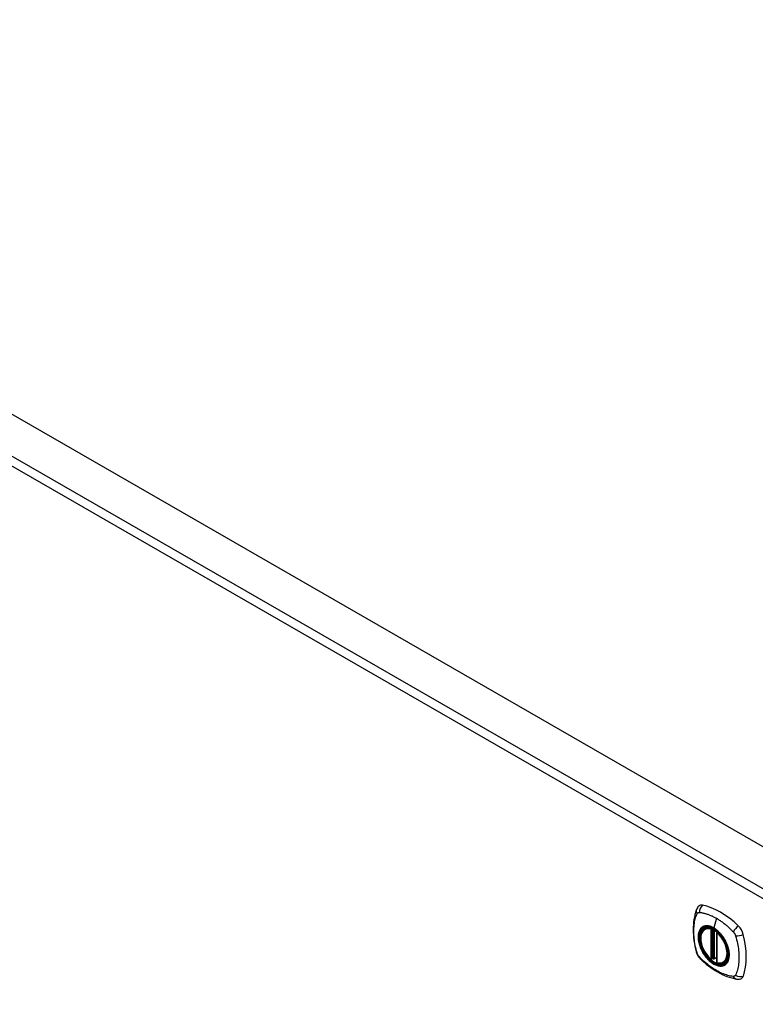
# Model space of a CAD drawing. Header units: inches. Extents: x 19 to 626, y 56 to 294.
# Tile 195 of 203: x 544 to 556, y 274 to 290. Entities that reach past the tile are written whole.
import ezdxf

# ---------------------------------------------------------------- set-up
doc = ezdxf.new("R2010")
doc.units = ezdxf.units.IN
doc.header["$MEASUREMENT"] = 0
doc.layers.add('Visible Edges(ANSI)', color=7, linetype='Continuous', lineweight=25)
doc.layers.add('Visible Tangent Edges(ANSI)', color=7, linetype='Continuous', lineweight=25)

msp = doc.modelspace()

# ---------------------------------------------------------------- linework, layer by layer
at = {"layer": 'Visible Edges(ANSI)'}
for p, q in [((533.141, 290.349), (579.531, 263.635)), ((555.41, 275.656), (555.421, 275.662)), ((555.605, 275.595), (555.605, 275.116)), ((555.536, 275.172), (555.522, 275.164)), ((555.551, 275.169), (555.549, 275.171)), ((555.605, 275.192), (555.564, 275.169)), ((555.723, 275.113), (555.733, 275.119))]:
    msp.add_line(p, q, dxfattribs=at)
at = {"layer": 'Visible Edges(ANSI)', "flags": 128}
for points in [[(555.276, 275.965), (555.269, 275.944), (555.262, 275.924), (555.257, 275.905), (555.252, 275.887), (555.248, 275.868), (555.244, 275.848), (555.236, 275.808), (555.231, 275.768), (555.227, 275.726), (555.224, 275.684), (555.224, 275.641), (555.224, 275.597), (555.227, 275.553), (555.231, 275.509), (555.236, 275.464), (555.243, 275.418), (555.251, 275.373), (555.261, 275.327), (555.267, 275.304), (555.27, 275.292), (555.273, 275.278)], [(555.315, 276.021), (555.301, 276.008), (555.291, 275.993), (555.283, 275.979), (555.276, 275.965)], [(555.509, 275.165), (555.495, 275.178), (555.481, 275.191), (555.468, 275.205), (555.455, 275.22), (555.442, 275.236), (555.431, 275.252), (555.419, 275.269), (555.408, 275.287), (555.398, 275.304), (555.389, 275.322), (555.381, 275.341), (555.373, 275.359), (555.366, 275.378), (555.36, 275.397), (555.354, 275.415), (555.35, 275.434), (555.346, 275.452), (555.344, 275.47), (555.342, 275.488), (555.342, 275.505), (555.342, 275.522), (555.344, 275.538), (555.346, 275.554), (555.349, 275.569), (555.354, 275.583), (555.359, 275.596), (555.365, 275.609), (555.372, 275.62), (555.381, 275.631), (555.39, 275.64), (555.4, 275.649), (555.41, 275.656)], [(555.664, 275.574), (555.683, 275.552), (555.7, 275.529), (555.717, 275.505), (555.732, 275.48), (555.746, 275.454), (555.759, 275.427), (555.77, 275.401), (555.78, 275.374)], [(555.273, 275.278), (555.278, 275.265), (555.283, 275.252), (555.289, 275.239), (555.295, 275.227), (555.303, 275.215), (555.311, 275.204), (555.319, 275.193), (555.329, 275.182)], [(555.329, 275.182), (555.339, 275.172), (555.348, 275.163), (555.366, 275.146), (555.4, 275.116), (555.435, 275.086), (555.471, 275.057), (555.507, 275.03), (555.544, 275.005), (555.581, 274.981), (555.618, 274.958), (555.656, 274.937), (555.693, 274.918), (555.731, 274.901), (555.769, 274.886), (555.808, 274.872), (555.846, 274.861), (555.884, 274.851), (555.903, 274.847), (555.913, 274.845), (555.924, 274.843)], [(555.549, 275.171), (555.546, 275.172), (555.543, 275.173), (555.539, 275.173), (555.536, 275.172)], [(555.723, 275.113), (555.711, 275.107), (555.698, 275.103), (555.685, 275.1), (555.672, 275.098), (555.657, 275.098), (555.643, 275.099), (555.628, 275.101), (555.613, 275.105)], [(555.924, 274.843), (555.94, 274.841), (555.956, 274.841), (555.974, 274.843), (555.992, 274.848)]]:
    msp.add_lwpolyline(points, dxfattribs=at)
at = {"layer": 'Visible Edges(ANSI)'}
for centre, start, end in [((555.617, 275.595), 137.2248, 180), ((555.516, 275.174), 229.4263, 299.936), ((555.558, 275.179), 232.2158, 299.936), ((555.617, 275.116), 180, 253.542)]:
    msp.add_arc(centre, 0.0118, start, end, dxfattribs=at)
for centre, major_axis, start_param, end_param in [((555.413, 275.875), (-0.088, 0.154), 5.827357, 6.408431), ((555.664, 274.877), (-0.639, 1.109), 5.172085, 5.827357), ((555.56, 275.38), (0.157, -0.273), 2.362013, 7.062765), ((555.915, 275.586), (0.088, -0.154), 1.114968, 2.030492), ((555.177, 275.721), (-0.639, 1.109), 3.601288, 4.256561), ((555.915, 275.006), (0.088, -0.154), 6.157956, 6.742881)]:
    msp.add_ellipse(centre, major_axis=major_axis, ratio=0.578093, start_param=start_param, end_param=end_param, dxfattribs=at)
msp.add_ellipse((555.556, 275.378), major_axis=(-0.16, 0.277), ratio=0.578093, dxfattribs=at)
at = {"layer": 'Visible Tangent Edges(ANSI)'}
for p, q in [((532.551, 290.009), (578.94, 263.295)), ((578.87, 263.173), (532.481, 289.887)), ((555.599, 275.825), (555.555, 275.67)), ((555.508, 275.648), (555.508, 275.169)), ((555.525, 275.648), (555.532, 275.652)), ((555.525, 275.169), (555.525, 275.648)), ((555.536, 275.65), (555.536, 275.176)), ((555.551, 275.177), (555.551, 275.642)), ((555.567, 275.174), (555.567, 275.634)), ((555.608, 275.112), (555.608, 275.59)), ((555.536, 275.176), (555.525, 275.169)), ((555.605, 275.196), (555.567, 275.174))]:
    msp.add_line(p, q, dxfattribs=at)
at = {"layer": 'Visible Tangent Edges(ANSI)', "flags": 128}
for points in [[(555.287, 275.264), (555.277, 275.297), (555.27, 275.327), (555.263, 275.356), (555.257, 275.386), (555.252, 275.415), (555.247, 275.444), (555.243, 275.473), (555.24, 275.502), (555.237, 275.53), (555.235, 275.558), (555.234, 275.586), (555.234, 275.613), (555.234, 275.64), (555.235, 275.666), (555.237, 275.692), (555.24, 275.717), (555.243, 275.742), (555.247, 275.766), (555.252, 275.79), (555.257, 275.813), (555.263, 275.835), (555.27, 275.857), (555.277, 275.878), (555.287, 275.899)], [(555.287, 275.899), (555.287, 275.9), (555.288, 275.901), (555.288, 275.902), (555.289, 275.903), (555.289, 275.904), (555.29, 275.904), (555.29, 275.905), (555.291, 275.906), (555.292, 275.907), (555.292, 275.907), (555.293, 275.908), (555.293, 275.909), (555.294, 275.909), (555.295, 275.91), (555.295, 275.911), (555.296, 275.911), (555.297, 275.912), (555.297, 275.912), (555.298, 275.913), (555.299, 275.914), (555.3, 275.914), (555.3, 275.915), (555.301, 275.915), (555.302, 275.915)], [(555.302, 275.915), (555.303, 275.916), (555.303, 275.916), (555.304, 275.917), (555.305, 275.917), (555.306, 275.917), (555.307, 275.918), (555.307, 275.918), (555.308, 275.918), (555.309, 275.919), (555.31, 275.919), (555.311, 275.919), (555.312, 275.919), (555.313, 275.92), (555.314, 275.92), (555.314, 275.92), (555.315, 275.92), (555.316, 275.92), (555.317, 275.92), (555.318, 275.92), (555.319, 275.92), (555.32, 275.92), (555.321, 275.92), (555.322, 275.92), (555.323, 275.92)], [(555.323, 275.92), (555.336, 275.92), (555.347, 275.918), (555.358, 275.916), (555.369, 275.914), (555.38, 275.912), (555.391, 275.909), (555.402, 275.906), (555.414, 275.904), (555.425, 275.9), (555.436, 275.897), (555.448, 275.893), (555.459, 275.889), (555.471, 275.885), (555.482, 275.881), (555.494, 275.877), (555.506, 275.872), (555.517, 275.867), (555.529, 275.862), (555.541, 275.856), (555.552, 275.851), (555.564, 275.845), (555.576, 275.838), (555.587, 275.832), (555.599, 275.825)], [(555.599, 275.825), (555.611, 275.819), (555.622, 275.812), (555.634, 275.804), (555.646, 275.797), (555.657, 275.789), (555.669, 275.781), (555.68, 275.773), (555.692, 275.765), (555.703, 275.756), (555.715, 275.747), (555.726, 275.738), (555.738, 275.729), (555.749, 275.72), (555.76, 275.71), (555.771, 275.701), (555.783, 275.691), (555.794, 275.681), (555.805, 275.671), (555.816, 275.661), (555.827, 275.65), (555.838, 275.64), (555.849, 275.629), (555.86, 275.618), (555.873, 275.604)], [(555.361, 275.676), (555.352, 275.668), (555.343, 275.658), (555.336, 275.649), (555.329, 275.638), (555.323, 275.626), (555.318, 275.613), (555.313, 275.6), (555.309, 275.586), (555.306, 275.571), (555.304, 275.556), (555.303, 275.54), (555.303, 275.523), (555.303, 275.506), (555.304, 275.488), (555.306, 275.471), (555.309, 275.452), (555.313, 275.434), (555.318, 275.415), (555.323, 275.397), (555.329, 275.378), (555.336, 275.359), (555.343, 275.34), (555.352, 275.322), (555.361, 275.303)], [(555.78, 275.374), (555.798, 275.305), (555.804, 275.24), (555.8, 275.181), (555.784, 275.131), (555.757, 275.093), (555.721, 275.068), (555.678, 275.057), (555.629, 275.061), (555.576, 275.079), (555.523, 275.111), (555.471, 275.156), (555.423, 275.211), (555.381, 275.273), (555.347, 275.34), (555.323, 275.409), (555.309, 275.477), (555.307, 275.54), (555.316, 275.596), (555.336, 275.641), (555.367, 275.675), (555.406, 275.694), (555.452, 275.7), (555.502, 275.69), (555.555, 275.666)], [(555.394, 275.695), (555.392, 275.694), (555.391, 275.694), (555.389, 275.693), (555.388, 275.692), (555.386, 275.692), (555.385, 275.691), (555.383, 275.69), (555.382, 275.69), (555.381, 275.689), (555.379, 275.688), (555.378, 275.687), (555.376, 275.687), (555.375, 275.686), (555.374, 275.685), (555.372, 275.684), (555.371, 275.683), (555.37, 275.682), (555.368, 275.681), (555.367, 275.68), (555.366, 275.679), (555.364, 275.679), (555.363, 275.678), (555.362, 275.677), (555.361, 275.676)], [(555.555, 275.67), (555.548, 275.674), (555.54, 275.677), (555.533, 275.681), (555.526, 275.684), (555.519, 275.687), (555.512, 275.69), (555.504, 275.693), (555.497, 275.695), (555.49, 275.697), (555.483, 275.699), (555.476, 275.7), (555.469, 275.701), (555.463, 275.702), (555.456, 275.703), (555.449, 275.703), (555.443, 275.704), (555.436, 275.703), (555.43, 275.703), (555.423, 275.702), (555.417, 275.701), (555.411, 275.7), (555.405, 275.699), (555.399, 275.697), (555.394, 275.695)], [(555.716, 275.51), (555.71, 275.518), (555.704, 275.527), (555.698, 275.535), (555.692, 275.543), (555.686, 275.551), (555.68, 275.559), (555.673, 275.567), (555.667, 275.574), (555.661, 275.582), (555.654, 275.589), (555.647, 275.596), (555.64, 275.603), (555.634, 275.61), (555.627, 275.616), (555.62, 275.622), (555.613, 275.629), (555.606, 275.635), (555.598, 275.64), (555.591, 275.646), (555.584, 275.651), (555.577, 275.656), (555.569, 275.661), (555.562, 275.665), (555.555, 275.67)], [(555.555, 275.666), (555.56, 275.663), (555.565, 275.66), (555.569, 275.657), (555.574, 275.654), (555.579, 275.651), (555.584, 275.648), (555.588, 275.645), (555.593, 275.641), (555.598, 275.638), (555.602, 275.634), (555.607, 275.63), (555.611, 275.626), (555.616, 275.623), (555.621, 275.619), (555.625, 275.614), (555.63, 275.61), (555.634, 275.606), (555.638, 275.602), (555.643, 275.597), (555.647, 275.593), (555.652, 275.588), (555.656, 275.584), (555.66, 275.579), (555.664, 275.574)], [(555.749, 275.452), (555.748, 275.454), (555.746, 275.457), (555.745, 275.459), (555.744, 275.462), (555.742, 275.464), (555.741, 275.467), (555.74, 275.469), (555.739, 275.471), (555.737, 275.474), (555.736, 275.476), (555.734, 275.479), (555.733, 275.481), (555.732, 275.484), (555.73, 275.486), (555.729, 275.488), (555.727, 275.491), (555.726, 275.493), (555.725, 275.495), (555.723, 275.498), (555.722, 275.5), (555.72, 275.503), (555.719, 275.505), (555.717, 275.507), (555.716, 275.51)], [(555.873, 275.604), (555.875, 275.602), (555.877, 275.599), (555.878, 275.597), (555.88, 275.595), (555.882, 275.592), (555.884, 275.59), (555.886, 275.587), (555.888, 275.585), (555.889, 275.582), (555.891, 275.58), (555.892, 275.577), (555.894, 275.574), (555.896, 275.572), (555.897, 275.569), (555.898, 275.566), (555.9, 275.564), (555.901, 275.561), (555.902, 275.558), (555.904, 275.555), (555.905, 275.552), (555.906, 275.55), (555.907, 275.547), (555.908, 275.544), (555.909, 275.541)], [(555.909, 275.541), (555.919, 275.508), (555.926, 275.478), (555.933, 275.449), (555.939, 275.419), (555.945, 275.39), (555.95, 275.361), (555.954, 275.332), (555.958, 275.304), (555.961, 275.275), (555.963, 275.247), (555.964, 275.22), (555.964, 275.193), (555.964, 275.166), (555.963, 275.14), (555.961, 275.114), (555.958, 275.088), (555.954, 275.064), (555.95, 275.039), (555.945, 275.016), (555.939, 274.993), (555.933, 274.97), (555.926, 274.949), (555.919, 274.928), (555.909, 274.906)], [(555.749, 275.08), (555.758, 275.088), (555.766, 275.097), (555.774, 275.107), (555.781, 275.118), (555.787, 275.13), (555.792, 275.142), (555.797, 275.156), (555.801, 275.17), (555.804, 275.184), (555.806, 275.2), (555.807, 275.216), (555.807, 275.232), (555.807, 275.25), (555.806, 275.267), (555.804, 275.285), (555.801, 275.303), (555.797, 275.322), (555.792, 275.34), (555.787, 275.359), (555.781, 275.378), (555.774, 275.396), (555.766, 275.415), (555.758, 275.434), (555.749, 275.452)], [(555.323, 275.201), (555.321, 275.203), (555.319, 275.206), (555.317, 275.208), (555.315, 275.21), (555.314, 275.213), (555.312, 275.215), (555.31, 275.218), (555.308, 275.22), (555.307, 275.223), (555.305, 275.225), (555.303, 275.228), (555.302, 275.231), (555.3, 275.233), (555.299, 275.236), (555.297, 275.239), (555.296, 275.242), (555.295, 275.244), (555.293, 275.247), (555.292, 275.25), (555.291, 275.253), (555.29, 275.256), (555.289, 275.258), (555.288, 275.261), (555.287, 275.264)], [(555.873, 274.885), (555.849, 274.887), (555.827, 274.891), (555.805, 274.896), (555.783, 274.902), (555.76, 274.909), (555.738, 274.916), (555.715, 274.925), (555.692, 274.934), (555.669, 274.944), (555.646, 274.956), (555.622, 274.968), (555.599, 274.981), (555.576, 274.995), (555.552, 275.009), (555.529, 275.025), (555.506, 275.041), (555.483, 275.058), (555.459, 275.076), (555.437, 275.095), (555.414, 275.114), (555.391, 275.134), (555.369, 275.155), (555.347, 275.176), (555.323, 275.201)], [(555.361, 275.303), (555.362, 275.301), (555.363, 275.299), (555.364, 275.296), (555.366, 275.294), (555.367, 275.291), (555.368, 275.289), (555.37, 275.286), (555.371, 275.284), (555.372, 275.281), (555.374, 275.279), (555.375, 275.277), (555.376, 275.274), (555.378, 275.272), (555.379, 275.269), (555.381, 275.267), (555.382, 275.265), (555.383, 275.262), (555.385, 275.26), (555.386, 275.258), (555.388, 275.255), (555.389, 275.253), (555.391, 275.25), (555.392, 275.248), (555.394, 275.246)], [(555.394, 275.246), (555.405, 275.229), (555.417, 275.213), (555.43, 275.197), (555.443, 275.181), (555.456, 275.167), (555.469, 275.153), (555.483, 275.139), (555.497, 275.127), (555.512, 275.115), (555.526, 275.105), (555.54, 275.095), (555.555, 275.086), (555.57, 275.078), (555.584, 275.071), (555.598, 275.065), (555.613, 275.061), (555.627, 275.057), (555.641, 275.054), (555.654, 275.052), (555.667, 275.052), (555.68, 275.052), (555.692, 275.054), (555.704, 275.057), (555.716, 275.061)], [(555.536, 275.176), (555.536, 275.176), (555.536, 275.176), (555.536, 275.176), (555.536, 275.176), (555.536, 275.176), (555.536, 275.175), (555.536, 275.175), (555.536, 275.175), (555.536, 275.175), (555.536, 275.175), (555.536, 275.175), (555.536, 275.175), (555.536, 275.175), (555.536, 275.175), (555.536, 275.175), (555.536, 275.175), (555.536, 275.175), (555.536, 275.175), (555.536, 275.175), (555.536, 275.175), (555.536, 275.174), (555.536, 275.174), (555.536, 275.174), (555.536, 275.174)], [(555.536, 275.174), (555.536, 275.174), (555.536, 275.174), (555.536, 275.174), (555.536, 275.173), (555.536, 275.173), (555.536, 275.173), (555.536, 275.173), (555.536, 275.173), (555.536, 275.173), (555.536, 275.173), (555.536, 275.172), (555.536, 275.172), (555.536, 275.172), (555.536, 275.172), (555.536, 275.172), (555.536, 275.172), (555.536, 275.172), (555.536, 275.172), (555.536, 275.172), (555.536, 275.172), (555.536, 275.172), (555.536, 275.172), (555.536, 275.172), (555.536, 275.172)], [(555.536, 275.172), (555.536, 275.172), (555.536, 275.172), (555.536, 275.172), (555.536, 275.172), (555.536, 275.172), (555.536, 275.172), (555.536, 275.172), (555.536, 275.172), (555.536, 275.172), (555.536, 275.172), (555.536, 275.172), (555.536, 275.172), (555.536, 275.172), (555.536, 275.172), (555.536, 275.172), (555.536, 275.172), (555.536, 275.172), (555.536, 275.172), (555.536, 275.172), (555.536, 275.172), (555.536, 275.172), (555.536, 275.172), (555.536, 275.172), (555.536, 275.172)], [(555.549, 275.171), (555.549, 275.171), (555.549, 275.171), (555.549, 275.171), (555.549, 275.171), (555.549, 275.171), (555.549, 275.171), (555.549, 275.171), (555.549, 275.171), (555.549, 275.171), (555.55, 275.171), (555.55, 275.171), (555.55, 275.171), (555.55, 275.171), (555.55, 275.17), (555.55, 275.17), (555.55, 275.17), (555.55, 275.17), (555.55, 275.17), (555.55, 275.17), (555.55, 275.17), (555.55, 275.17), (555.55, 275.17), (555.55, 275.17), (555.55, 275.17)], [(555.55, 275.17), (555.55, 275.17), (555.55, 275.17), (555.55, 275.17), (555.55, 275.171), (555.55, 275.171), (555.55, 275.171), (555.551, 275.171), (555.551, 275.171), (555.551, 275.171), (555.551, 275.171), (555.551, 275.171), (555.551, 275.171), (555.551, 275.171), (555.551, 275.172), (555.551, 275.172), (555.551, 275.172), (555.551, 275.172), (555.551, 275.172), (555.551, 275.172), (555.551, 275.173), (555.551, 275.173), (555.551, 275.173), (555.551, 275.173), (555.551, 275.173)], [(555.551, 275.173), (555.551, 275.173), (555.551, 275.174), (555.551, 275.174), (555.551, 275.174), (555.551, 275.174), (555.551, 275.174), (555.551, 275.174), (555.551, 275.174), (555.551, 275.175), (555.551, 275.175), (555.551, 275.175), (555.551, 275.175), (555.551, 275.175), (555.551, 275.175), (555.551, 275.175), (555.551, 275.175), (555.551, 275.176), (555.551, 275.176), (555.551, 275.176), (555.551, 275.176), (555.551, 275.176), (555.551, 275.176), (555.551, 275.176), (555.551, 275.177)], [(555.716, 275.061), (555.717, 275.061), (555.719, 275.062), (555.72, 275.062), (555.722, 275.063), (555.723, 275.064), (555.725, 275.064), (555.726, 275.065), (555.727, 275.066), (555.729, 275.066), (555.73, 275.067), (555.732, 275.068), (555.733, 275.069), (555.734, 275.07), (555.736, 275.07), (555.737, 275.071), (555.738, 275.072), (555.74, 275.073), (555.741, 275.074), (555.742, 275.075), (555.744, 275.076), (555.745, 275.077), (555.746, 275.078), (555.748, 275.079), (555.749, 275.08)], [(555.909, 274.906), (555.908, 274.904), (555.907, 274.902), (555.906, 274.901), (555.905, 274.899), (555.904, 274.898), (555.902, 274.896), (555.901, 274.895), (555.9, 274.894), (555.898, 274.893), (555.897, 274.892), (555.896, 274.891), (555.894, 274.89), (555.893, 274.889), (555.891, 274.888), (555.889, 274.887), (555.888, 274.887), (555.886, 274.886), (555.884, 274.886), (555.882, 274.885), (555.88, 274.885), (555.878, 274.885), (555.877, 274.885), (555.875, 274.885), (555.873, 274.885)]]:
    msp.add_lwpolyline(points, dxfattribs=at)
at = {"layer": 'Visible Tangent Edges(ANSI)'}
for centre, major_axis, ratio, start_param, end_param in [((555.387, 275.923), (-0.11, 0.042), 0.703309, 0, 0.764267), ((555.414, 275.938), (0.026, 0.115), 0.753973, 0.758368, 1.895638), ((555.559, 275.38), (-0.173, 0.3), 0.578093, 5.049679, 10.658285), ((555.558, 275.38), (-0.15, 0.261), 0.578093, 5.737686, 8.403348), ((555.567, 275.385), (-0.156, 0.271), 0.578093, 6.165882, 6.283185), ((555.516, 275.653), (-0.0033, -0.0113), 0.697548, 4.260322, 5.344494), ((555.516, 275.653), (-0.0118, 0), 0.575862, 0.785398, 2.356194), ((555.516, 275.653), (0.0059, -0.0102), 0.578093, 0.787332, 1.523057), ((555.558, 275.67), (-0.00246, -0.00426), 0.578093, 5.124962, 6.139355), ((555.943, 275.634), (0.0787, 0.0881), 0.342407, 1.057534, 2.194805), ((555.617, 275.595), (-0.0118, 0), 0.575862, 0, 0.785398), ((555.617, 275.595), (0.00768, 0.00897), 0.426057, 1.534849, 2.448406), ((555.558, 275.38), (0.15, -0.261), 0.578093, 5.737686, 8.403348), ((555.97, 275.587), (0.116, 0.024), 0.339589, 4.087332, 5.224602), ((555.387, 275.311), (-0.114, -0.032), 0.388839, 0, 0.392668), ((555.414, 275.264), (-0.0848, -0.0822), 0.391657, 5.889683, 6.283185), ((555.516, 275.174), (0.0118, 0), 0.575862, 3.926991, 5.497787), ((555.516, 275.174), (-0.00768, -0.00897), 0.426057, 5.589999, 6.283185), ((555.516, 275.174), (0.0059, -0.0102), 0.578093, 0, 0.787332), ((555.544, 275.171), (-0.0118, 0), 0.575862, 4.088863, 5.497787), ((555.544, 275.168), (-0.0116, 0.0022), 0.652556, 4.188914, 5.615495), ((555.542, 275.162), (-0.00924, 0.00735), 0.983585, 4.628275, 5.94423), ((555.558, 275.179), (-0.00724, -0.00933), 0.471826, 6.077811, 6.283185), ((555.558, 275.179), (0.0118, 0), 0.575862, 4.073452, 5.497787), ((555.558, 275.179), (0.0059, -0.0102), 0.578093, 0, 0.787332), ((555.617, 275.116), (-0.0118, 0), 0.575862, 0, 0.785398), ((555.617, 275.116), (-0.0033, -0.0113), 0.697548, 5.344494, 6.283185), ((555.567, 275.385), (0.156, -0.271), 0.578093, 0, 0.117303), ((555.943, 274.959), (-0.019, -0.117), 0.704723, 5.515471, 6.283185), ((555.97, 274.975), (0.113, -0.034), 0.752559, 4.384035, 5.521305)]:
    msp.add_ellipse(centre, major_axis=major_axis, ratio=ratio, start_param=start_param, end_param=end_param, dxfattribs=at)
for centre, major_axis in [((555.559, 275.38), (0.171, -0.297)), ((555.556, 275.378), (-0.162, 0.282)), ((555.556, 275.378), (0.162, -0.281))]:
    msp.add_ellipse(centre, major_axis=major_axis, ratio=0.578093, dxfattribs=at)

doc.saveas('drawing.dxf')
